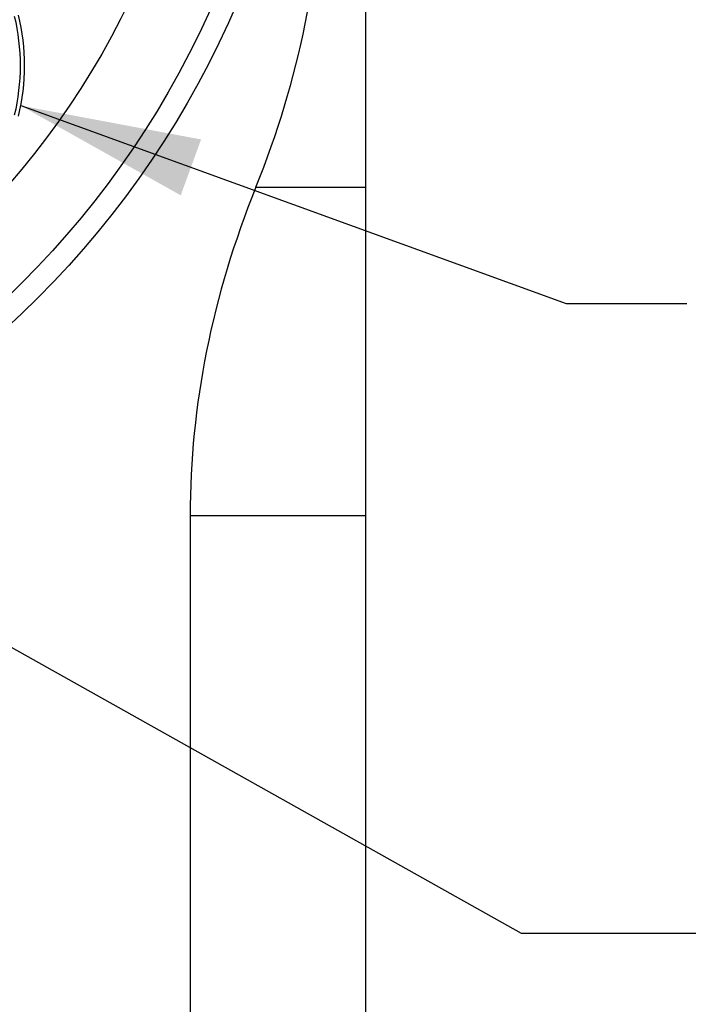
# Model space of a CAD drawing. Header units: millimetres. Extents: x 8 to 341, y 8 to 262.
# Tile 13 of 30: x 110 to 125, y 161 to 183. Entities that reach past the tile are written whole.
import ezdxf

# ---------------------------------------------------------------- set-up
doc = ezdxf.new("R2010")
doc.units = ezdxf.units.MM
doc.header["$LTSCALE"] = 1.25
doc.layers.add('DIMENSIONS', color=140, linetype='Continuous', lineweight=25)
doc.styles.add('SLDTEXTSTYLE0', font='TXT', dxfattribs={"width": 0.7})
doc.dimstyles.new('SLDDIMSTYLE0', dxfattribs={"dimtxt": 2.69751, "dimasz": 4.1275, "dimexe": 0, "dimexo": 0.0625, "dimgap": 0.674377, "dimtad": 0, "dimtih": 1, "dimtoh": 1, "dimrnd": 1e-09, "dimzin": 12, "dimdsep": 46, "dimtxsty": 'SLDTEXTSTYLE0', "dimsah": 1, "dimcen": 0, "dimadec": 0, "dimazin": 3, "dimtfac": 1, "dimtofl": 0, "dimtmove": 0, "dimatfit": 3, "dimfxl": 0, "dimfrac": 2, "dimtolj": 1, "dimtzin": 12, "dimarcsym": 0})
doc.dimstyles.new('SLDDIMSTYLE5', dxfattribs={"dimtxt": 0.18, "dimasz": 4.1275, "dimexe": 0, "dimexo": 0.0625, "dimgap": 0, "dimtad": 0, "dimtih": 1, "dimtoh": 1, "dimdec": 0, "dimrnd": 1e-09, "dimzin": 0, "dimdsep": 46, "dimtxsty": 'Standard', "dimsah": 1, "dimcen": 0.09, "dimadec": 0, "dimazin": 0, "dimtfac": 4.1275, "dimtdec": 0, "dimtofl": 0, "dimtmove": 0, "dimatfit": 3, "dimfxl": 0, "dimfrac": 2, "dimtolj": 1, "dimtzin": 0, "dimarcsym": 0})

# ---------------------------------------------------------------- blocks, each defined once
blk = doc.blocks.new('_D_10')
at = {"layer": 'DIMENSIONS'}
for p, q in [((112.983, 202.159), (122.399, 207.595)), ((122.399, 207.595), (125.571, 207.595)), ((127.607, 207.595), (126.701, 207.595)), ((126.701, 207.595), (126.701, 203.308)), ((135.623, 207.595), (136.529, 207.595)), ((136.529, 207.595), (136.529, 203.308)), ((126.701, 203.308), (127.607, 203.308)), ((136.529, 203.308), (135.623, 203.308))]:
    blk.add_line(p, q, dxfattribs=at)
blk.add_solid([(112.983, 202.159), (116.875, 203.672), (116.24, 204.772)], dxfattribs=at)
at = {"layer": 'DIMENSIONS', "char_height": 2.6458, "attachment_point": 1, "style": 'SLDTEXTSTYLE0'}
for s, insert in [('%%c', (125.571, 211.61)), ('41.5', (129.644, 211.61)), ('1.63', (127.607, 206.718))]:
    blk.add_mtext(s, dxfattribs=dict(at, insert=insert))

msp = doc.modelspace()

# ---------------------------------------------------------------- linework, layer by layer
for p, q in [((117.513, 186.784), (117.513, 179.284)), ((115.013, 179.284), (117.513, 179.284)), ((117.513, 179.284), (117.513, 171.784)), ((113.513, 171.784), (113.513, 138.284)), ((117.513, 171.784), (113.513, 171.784)), ((117.513, 171.784), (117.513, 138.284))]:
    msp.add_line(p, q)
for radius in [21.25, 20.75, 19]:
    msp.add_circle((95.013, 191.784), radius)
for centre, start_param, end_param in [((40.763, 186.784), 2.942255, 3.141593), ((189.263, 171.784), 6.083848, 6.283185)]:
    msp.add_ellipse(centre, major_axis=(-75.75, 0), ratio=0.5, start_param=start_param, end_param=end_param)
for points in [[(109.503, 183.192), (109.679, 182.451), (109.679, 181.67), (109.503, 180.93)], [(109.601, 180.907), (109.78, 181.662), (109.78, 182.459), (109.601, 183.215)]]:
    msp.add_open_spline(points, degree=3)

# ---------------------------------------------------------------- dimensions: what is measured, and where the dimension line sits
at = {"layer": 'DIMENSIONS'}
dim = msp.add_diameter_dim_2p(p1=(77.043, 181.409), p2=(112.983, 202.159), dimstyle='SLDDIMSTYLE0', dxfattribs=at)
dim.commit()
dim.dimension.update_dxf_attribs({"geometry": '_D_10', "text_midpoint": (131.615, 207.595), "dimtype": 163})

# ---------------------------------------------------------------- leaders
for points in [[(109.651, 181.148), (122.087, 176.63), (124.84, 176.63)], [(98.698, 174.804), (121.066, 162.259), (125.047, 162.259)]]:
    msp.add_leader(points, dimstyle='SLDDIMSTYLE5', dxfattribs=at)

doc.saveas('drawing.dxf')
